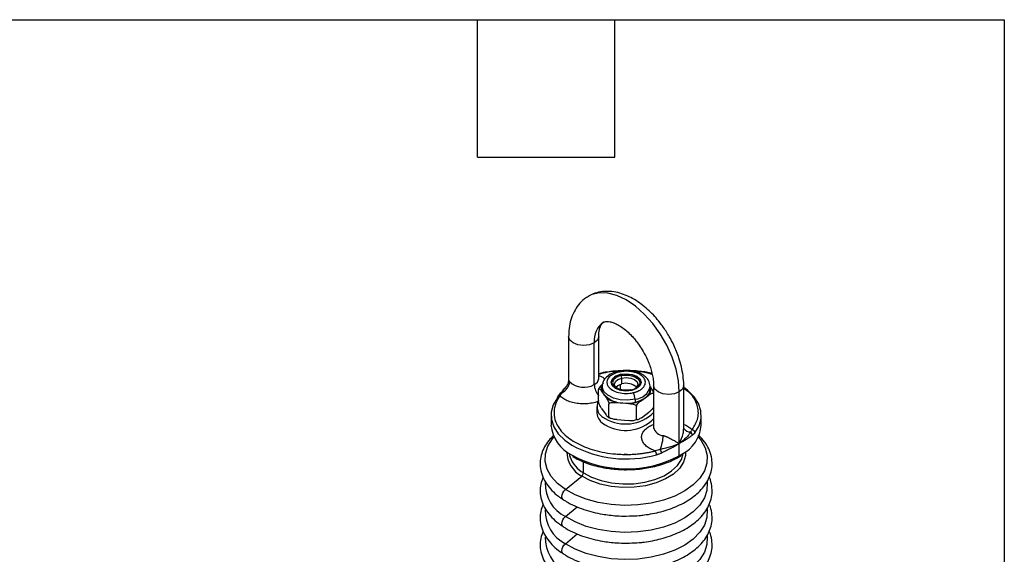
# Model space of a CAD drawing. Header units: millimetres. Extents: x 19 to 819, y 19 to 629.
# Tile 18 of 18: x 655 to 819, y 540 to 629. Entities that reach past the tile are written whole.
import ezdxf

# ---------------------------------------------------------------- set-up
doc = ezdxf.new("R2010")
doc.units = ezdxf.units.MM
doc.header["$LTSCALE"] = 3
doc.layers.add('TEXT', color=140, linetype='Continuous', lineweight=25)

msp = doc.modelspace()

# ---------------------------------------------------------------- linework, layer by layer
for p, q in [((746.681, 575.913), (746.681, 568.716)), ((750.949, 567.952), (750.949, 574.893)), ((751.681, 568.973), (751.681, 575.913)), ((755.323, 569.578), (755.323, 569.66)), ((755.527, 568.059), (755.527, 569.039)), ((758.752, 568.239), (758.752, 568.32)), ((751.68, 565.107), (751.68, 567.148)), ((752.174, 566.845), (752.539, 566.319)), ((752.252, 567.667), (752.253, 567.721)), ((752.252, 567.667), (752.252, 567.177)), ((755.323, 567.124), (755.323, 568.003)), ((756.273, 566.941), (757.089, 567.033)), ((760.252, 567.177), (760.252, 567.667)), ((760.331, 567.509), (760.252, 567.622)), ((760.823, 567.749), (760.823, 560.809)), ((765.091, 558.155), (765.091, 566.729)), ((765.823, 560.552), (765.823, 567.749)), ((745.277, 566.513), (744.87, 565.942)), ((752.539, 566.319), (752.904, 565.792)), ((757.739, 565.523), (757.739, 565.033)), ((758.79, 565.304), (759.397, 565.75)), ((759.397, 565.75), (760.004, 566.196)), ((751.352, 564.319), (751.352, 563.258)), ((752.174, 563.987), (752.904, 562.935)), ((753.397, 562.631), (753.397, 564.673)), ((754.711, 564.972), (755.683, 564.891)), ((755.683, 564.891), (756.655, 564.811)), ((757.969, 562.252), (757.969, 564.294)), ((743.752, 562.849), (743.752, 561.216)), ((754.711, 562.114), (756.655, 561.953)), ((758.79, 562.446), (760.004, 563.338)), ((768.752, 561.216), (768.752, 562.849)), ((765.845, 560.653), (765.823, 560.696)), ((765.091, 556.114), (765.091, 558.155)), ((755.916, 556.415), (756.417, 556.391)), ((765.091, 556.114), (765.502, 556.363)), ((749.139, 553.264), (749.139, 555.111)), ((746.142, 550.487), (748.868, 552.733)), ((746.142, 545.984), (748.115, 547.609)), ((756.252, 546.071), (756.793, 546.095)), ((746.142, 541.481), (748.115, 543.106)), ((756.252, 541.567), (756.793, 541.592))]:
    msp.add_line(p, q)
at = {"flags": 128}
for points in [[(765.091, 566.729), (764.957, 568.579), (764.558, 570.528), (763.907, 572.516), (763.023, 574.483), (761.934, 576.37), (760.672, 578.119), (759.275, 579.677), (757.787, 580.997), (756.252, 582.038), (754.717, 582.769), (753.229, 583.168), (751.833, 583.222), (750.571, 582.93), (749.99, 582.65)], [(750.949, 574.893), (750.138, 574.58), (749.181, 574.47), (748.224, 574.58), (747.413, 574.893), (746.871, 575.361), (746.681, 575.91)], [(751.681, 575.907), (751.491, 575.361), (750.949, 574.893)], [(754.868, 570.157), (754.897, 570.163), (754.949, 570.15), (755.005, 570.106), (755.063, 570.035)], [(757.181, 566.98), (756.223, 566.877), (755.268, 566.994), (754.464, 567.312), (753.931, 567.784), (753.752, 568.337), (753.954, 568.888), (754.505, 569.353), (755.323, 569.66)], [(754.302, 567.989), (754.302, 568.007), (754.46, 568.437), (754.89, 568.799), (755.527, 569.039)], [(755.323, 569.66), (756.282, 569.763), (757.236, 569.647), (758.041, 569.329), (758.573, 568.857), (758.752, 568.303), (758.55, 567.752), (757.999, 567.288), (757.181, 566.98)], [(758.751, 568.279), (758.573, 568.775), (758.041, 569.247), (757.236, 569.565), (756.282, 569.682), (755.323, 569.578)], [(755.527, 569.039), (756.275, 569.119), (757.02, 569.029), (757.647, 568.78), (758.062, 568.412), (758.202, 567.994)], [(757.739, 565.523), (756.519, 565.363), (755.272, 565.428), (754.122, 565.713), (753.18, 566.188), (752.539, 566.809), (752.261, 567.513), (752.252, 567.667)], [(754.533, 567.545), (754.89, 567.819), (755.527, 568.059)], [(758.202, 567.994), (758.202, 567.98), (758.045, 567.551), (757.615, 567.188), (756.977, 566.949)], [(757.02, 567.08), (757.027, 567.081), (757.046, 567.076), (757.067, 567.059), (757.089, 567.033)], [(765.091, 566.729), (764.28, 566.416), (763.323, 566.306), (762.367, 566.416), (761.555, 566.729), (761.014, 567.197), (760.823, 567.749), (760.823, 567.755)], [(765.823, 567.753), (765.823, 567.749), (765.633, 567.197), (765.091, 566.729)], [(767.69, 559.938), (768.383, 561.108), (768.72, 562.329), (768.691, 563.565), (768.297, 564.78), (767.549, 565.938), (766.47, 567.006), (765.823, 567.491)], [(744.815, 565.761), (744.122, 564.591), (743.785, 563.37), (743.814, 562.134), (744.208, 560.919), (744.955, 559.761), (746.034, 558.693), (747.231, 557.854)], [(746.142, 550.487), (744.806, 551.518), (743.783, 552.662), (743.1, 553.888), (742.776, 555.161), (742.819, 556.449), (743.229, 557.714), (743.994, 558.924), (744.242, 559.217)], [(768.263, 559.217), (768.721, 558.646), (769.404, 557.421), (769.728, 556.147), (769.685, 554.86), (769.275, 553.594), (768.51, 552.385), (767.411, 551.265), (766.007, 550.264), (764.337, 549.411), (762.447, 548.728), (760.388, 548.233), (758.216, 547.942), (755.99, 547.86), (753.771, 547.992), (751.62, 548.332), (749.596, 548.872), (747.753, 549.597), (746.142, 550.487)], [(746.776, 556.51), (746.839, 556.158), (746.914, 555.892)], [(766.103, 556.775), (766.096, 556.161), (765.79, 555.059), (765.118, 554.012), (764.104, 553.062), (762.789, 552.244), (761.223, 551.589), (759.466, 551.124), (757.585, 550.866), (755.653, 550.824), (753.744, 551), (751.932, 551.389), (750.285, 551.974), (748.868, 552.733)], [(749.139, 553.264), (750.504, 552.533), (752.09, 551.969), (753.836, 551.595), (755.675, 551.425), (757.536, 551.465), (759.348, 551.714), (761.041, 552.163), (762.549, 552.793), (763.816, 553.581), (764.792, 554.497), (765.44, 555.504), (765.728, 556.51)], [(745.777, 548.813), (745.711, 548.863), (745.588, 549.055), (745.545, 549.319), (745.588, 549.625), (745.711, 549.944), (745.902, 550.241), (746.142, 550.487)], [(769.707, 551.811), (769.728, 551.644), (769.685, 550.356), (769.275, 549.091), (768.51, 547.882), (767.411, 546.761), (766.007, 545.761), (764.337, 544.908), (762.447, 544.225), (760.388, 543.73), (758.216, 543.439), (755.99, 543.357), (753.771, 543.488), (751.62, 543.829), (749.596, 544.369), (747.753, 545.094), (746.142, 545.984)], [(769.707, 547.308), (769.728, 547.141), (769.685, 545.853), (769.275, 544.588), (768.51, 543.378), (767.411, 542.258), (766.007, 541.258), (764.337, 540.404), (762.447, 539.721), (760.388, 539.227), (758.216, 538.935), (755.99, 538.854), (753.771, 538.985), (751.62, 539.326), (749.596, 539.866), (747.753, 540.591), (746.142, 541.481)], [(745.777, 544.309), (745.711, 544.36), (745.588, 544.552), (745.545, 544.816), (745.588, 545.122), (745.711, 545.441), (745.902, 545.738), (746.142, 545.984)], [(769.707, 542.805), (769.728, 542.637), (769.685, 541.35), (769.275, 540.085), (768.51, 538.875), (767.411, 537.755), (766.007, 536.755), (764.337, 535.901), (762.447, 535.218), (760.388, 534.724), (758.216, 534.432), (755.99, 534.351), (753.771, 534.482), (751.62, 534.822), (749.596, 535.362), (747.753, 536.087), (746.142, 536.978)], [(745.777, 539.806), (745.711, 539.857), (745.588, 540.049), (745.545, 540.312), (745.588, 540.619), (745.711, 540.938), (745.902, 541.235), (746.142, 541.481)]]:
    msp.add_lwpolyline(points, dxfattribs=at)
for centre, radius, start, end in [((754.61, 575.304), 3.684, 124.78756, 186.4084), ((744.638, 568.619), 2.222, 294.32055, 355.52078), ((749.231, 570.938), 3.445, 226.35229, 299.90715), ((750.478, 569.063), 1.207, 292.97798, 355.70188), ((755.444, 567.834), 1.749, 93.9744, 165.2436), ((754.714, 569.033), 0.813, 0.3776, 30.35888), ((754.025, 568.096), 3.079, 182.68037, 220.41472), ((753.751, 567.2), 1.499, 180.89245, 216.03804), ((756.265, 565.534), 2.631, 48.49609, 106.27467), ((757.604, 568.219), 2.699, 272.86575, 348.77839), ((758.455, 567.285), 1.801, 301.53714, 356.58005), ((745.118, 565.767), 0.303, 144.24499, 181.08774), ((745.152, 565.706), 0.367, 70.82313, 139.58569), ((745.476, 566.346), 0.26, 72.70504, 139.20757), ((753.502, 564.293), 2.1, 150.18959, 250.09688), ((755.728, 569.168), 4.277, 221.77681, 269.39446), ((756.252, 571.609), 6.741, 265.15857, 282.74278), ((755.57, 565.509), 2.169, 0.3776, 30.35888), ((756.8, 569.481), 4.545, 281.91815, 304.83097), ((753.783, 563.487), 2.441, 185.38279, 245.93735), ((756.171, 568.004), 6.616, 239.238, 314.68592), ((756.171, 566.942), 6.616, 239.238, 314.68592), ((749.938, 561.813), 6.215, 185.51112, 244.35577), ((762.528, 561.214), 1.753, 193.36291, 266.13336), ((762.809, 561.681), 5.961, 296.8535, 355.5294), ((766.954, 561.424), 1.351, 215.02299, 269.85584), ((767.098, 559.884), 0.594, 5.24479, 76.92401), ((756.397, 559.584), 6.014, 336.20324, 358.86547), ((766.679, 559.568), 0.573, 354.68177, 61.75303), ((756.284, 574.73), 19.15, 241.78968, 285.17037), ((760.038, 556.236), 1.257, 0.49149, 32.9099), ((760.471, 556.056), 1.804, 17.3864, 37.62164), ((750.981, 556.796), 4.58, 180.27419, 242.52368), ((751.716, 557.702), 5.132, 200.65514, 239.85863), ((756.26, 572.815), 18.892, 241.50903, 297.86795), ((764.849, 556.086), 0.243, 302.44846, 6.52879), ((748.402, 553.305), 0.738, 309.12323, 356.77428), ((748.925, 551.474), 6.155, 178.88724, 243.12001), ((748.925, 546.971), 6.155, 178.88724, 243.12001), ((748.925, 542.468), 6.155, 178.88724, 243.12001)]:
    msp.add_arc(centre, radius, start, end)
for points, knots in [([(763.418, 575.968), (763.069, 576.535), (762.578, 577.334), (761.751, 578.425), (761.006, 579.306), (760.066, 580.262), (759.034, 581.15), (757.915, 581.942), (756.728, 582.602), (755.489, 583.1), (754.218, 583.407), (752.93, 583.501), (751.662, 583.339), (750.661, 583.045), (750.155, 582.714), (750.007, 582.617)], [0, 0, 0, 0, 0.105609, 0.1487579, 0.2198988, 0.293073, 0.3709947, 0.4517314, 0.534654, 0.6191798, 0.7046183, 0.7904373, 0.8765839, 0.963982, 1, 1, 1, 1]), ([(750.007, 582.617), (749.773, 582.486), (749.125, 582.12), (748.295, 581.241), (747.538, 580.068), (747.027, 578.746), (746.728, 577.355), (746.702, 576.373), (746.69, 575.911)], [0, 0, 0, 0, 0.1058439, 0.2937944, 0.4698698, 0.6514134, 0.8357789, 1, 1, 1, 1]), ([(751.686, 575.908), (751.691, 576.141), (751.702, 576.639), (751.825, 577.25), (752.003, 577.749), (752.217, 578.087), (752.369, 578.253), (752.479, 578.301), (752.514, 578.317)], [0, 0, 0, 0, 0.1525258, 0.3271824, 0.5049627, 0.6914133, 0.9017006, 1, 1, 1, 1]), ([(752.514, 578.317), (752.573, 578.352), (752.699, 578.428), (753.03, 578.476), (753.548, 578.433), (754.205, 578.24), (754.962, 577.878), (755.766, 577.351), (756.57, 576.683), (757.278, 575.968), (757.897, 575.237), (758.496, 574.439), (758.873, 573.82), (759.087, 573.468)], [0, 0, 0, 0, 0.0906861, 0.1974217, 0.2956283, 0.392798, 0.489079, 0.5846986, 0.6774191, 0.7679871, 0.8345025, 0.9057676, 1, 1, 1, 1]), ([(765.814, 567.752), (765.817, 567.804), (765.849, 568.346), (765.73, 569.413), (765.469, 570.911), (765.089, 572.253), (764.652, 573.452), (764.133, 574.659), (763.68, 575.488), (763.418, 575.968)], [0, 0, 0, 0, 0.0198139, 0.209525, 0.3886048, 0.5622521, 0.6884726, 0.8192522, 1, 1, 1, 1]), ([(759.087, 573.468), (759.335, 573.01), (759.683, 572.365), (760.086, 571.389), (760.373, 570.568), (760.623, 569.622), (760.774, 568.708), (760.835, 568.07), (760.82, 567.786), (760.818, 567.754)], [0, 0, 0, 0, 0.2343139, 0.3297671, 0.485905, 0.6445577, 0.8106562, 0.9792172, 1, 1, 1, 1]), ([(755.59, 570.245), (755.134, 570.233), (754.406, 570.212), (753.254, 570.068), (752.395, 569.937), (751.832, 569.795), (751.681, 569.757)], [0, 0, 0, 0, 0.3396599, 0.5428886, 0.8778954, 1, 1, 1, 1]), ([(754.804, 570.133), (754.8, 570.134), (753.721, 570.154), (752.699, 569.896), (751.681, 569.639)], [0, 0, 0, 0, 0.0039725, 1, 1, 1, 1]), ([(754.869, 570.157), (754.513, 570.047), (753.794, 569.824), (752.95, 569.227), (752.365, 568.491), (752.29, 567.943), (752.252, 567.667)], [0, 0, 0, 0, 0.2423642, 0.4911682, 0.7444403, 1, 1, 1, 1]), ([(755.063, 570.035), (754.275, 569.853), (753.644, 569.498), (752.976, 568.597), (752.966, 568.088), (753.597, 567.179), (754.213, 566.815), (755.773, 566.429), (756.654, 566.423), (757.442, 566.605)], [0, 0, 0, 0, 0.25, 0.25, 0.5, 0.5, 0.75, 0.75, 1, 1, 1, 1]), ([(760.252, 567.667), (760.199, 568.001), (760.114, 568.536), (759.611, 569.155), (759.022, 569.618), (758.21, 570.004), (757.2, 570.26), (756.028, 570.35), (755.264, 570.223), (754.869, 570.157)], [0, 0, 0, 0, 0.181233, 0.2900682, 0.4102525, 0.5414706, 0.6835205, 0.8363367, 1, 1, 1, 1]), ([(757.442, 566.605), (757.495, 566.618), (757.601, 566.644), (757.756, 566.688), (757.905, 566.737), (758.05, 566.791), (758.189, 566.849), (758.324, 566.911), (758.571, 567.039), (758.897, 567.256), (759.214, 567.588), (759.411, 567.95), (759.472, 568.318), (759.413, 568.676), (759.24, 569.011), (758.964, 569.322), (758.58, 569.605), (758.096, 569.847), (757.52, 570.03), (756.894, 570.144), (756.356, 570.174), (755.938, 570.162), (755.64, 570.136), (755.346, 570.096), (755.157, 570.055), (755.063, 570.035)], [0, 0, 0, 0, 0.0172809, 0.0344385, 0.0515226, 0.0685835, 0.0856718, 0.1028379, 0.1201315, 0.1850834, 0.2500888, 0.3150408, 0.3800462, 0.4400039, 0.5000144, 0.5599721, 0.6199826, 0.6849346, 0.7499399, 0.8148919, 0.8798973, 0.9100484, 0.9399357, 0.9698295, 1, 1, 1, 1]), ([(760.557, 569.818), (760.254, 569.883), (759.6, 570.023), (758.492, 570.167), (757.358, 570.262), (756.586, 570.272), (756.252, 570.277)], [0, 0, 0, 0, 0.2200307, 0.4740065, 0.7723101, 1, 1, 1, 1]), ([(760.605, 569.631), (759.906, 569.827), (759.001, 570.081), (758.012, 570.08), (757.786, 570.079)], [0, 0, 0, 0, 0.7711576, 1, 1, 1, 1]), ([(746.681, 568.72), (746.653, 568.484), (746.599, 568.024), (746.296, 567.679), (746.149, 567.512)], [0, 0, 0, 0, 0.5135749, 1, 1, 1, 1]), ([(746.692, 568.715), (746.688, 568.716), (746.667, 568.718), (746.72, 568.643), (746.812, 568.507), (746.854, 568.446)], [0, 0, 0, 0, 0.0982658, 0.5881979, 1, 1, 1, 1]), ([(751.681, 569.482), (751.873, 569.41), (752.292, 569.251), (752.595, 569.02), (752.76, 568.894)], [0, 0, 0, 0, 0.457132, 1, 1, 1, 1]), ([(751.708, 568.809), (751.711, 568.805), (751.724, 568.787), (751.674, 568.892), (751.686, 568.952), (751.689, 568.965)], [0, 0, 0, 0, 0.1985704, 0.8238235, 1, 1, 1, 1]), ([(755.416, 569.444), (755.164, 569.368), (754.776, 569.249), (754.393, 568.986), (754.17, 568.753), (754.031, 568.499), (753.974, 568.16), (754.113, 567.744), (754.509, 567.388), (754.956, 567.166), (755.361, 567.034), (755.8, 566.964), (756.115, 566.923), (756.269, 566.941), (756.273, 566.941)], [0, 0, 0, 0, 0.135736, 0.2096318, 0.2834414, 0.3573371, 0.4311466, 0.5668826, 0.7026187, 0.7765145, 0.850324, 0.9242197, 0.9980292, 1, 1, 1, 1]), ([(755.416, 569.444), (756.569, 569.711), (757.879, 569.387), (758.803, 568.056), (758.241, 567.299), (757.089, 567.033)], [0, 0, 0, 0, 0.5, 0.5, 1, 1, 1, 1]), ([(745.426, 566.593), (745.484, 566.668), (745.722, 566.98), (746.008, 567.244), (746.224, 567.444)], [0, 0, 0, 0, 0.2415636, 1, 1, 1, 1]), ([(745.554, 566.594), (745.634, 566.797), (745.772, 567.145), (746.052, 567.406), (746.169, 567.516)], [0, 0, 0, 0, 0.5800448, 1, 1, 1, 1]), ([(752.501, 568.159), (752.343, 568.043), (752.186, 567.922), (751.956, 567.684), (751.878, 567.595), (751.777, 567.439), (751.745, 567.383), (751.697, 567.264), (751.68, 567.201), (751.68, 567.148)], [0, 0, 0, 0, 0.5, 0.5, 0.75, 0.75, 0.875, 0.875, 1, 1, 1, 1]), ([(751.68, 567.148), (751.68, 567.201), (751.69, 567.238), (751.72, 567.278), (751.739, 567.284), (751.8, 567.278), (751.846, 567.244), (751.984, 567.112), (752.079, 566.982), (752.174, 566.845)], [0, 0, 0, 0, 0.125, 0.125, 0.25, 0.25, 0.5, 0.5, 1, 1, 1, 1]), ([(752.174, 566.845), (752.131, 567.072), (752.077, 567.354), (752.225, 567.618), (752.253, 567.669)], [0, 0, 0, 0, 0.80692383, 1, 1, 1, 1]), ([(756.252, 566.995), (756.001, 567.009), (755.652, 567.03), (755.204, 567.153), (754.885, 567.282), (754.597, 567.467), (754.401, 567.675), (754.303, 567.851), (754.318, 567.954), (754.323, 567.992)], [0, 0, 0, 0, 0.23470009, 0.32587611, 0.4689002, 0.60884724, 0.75299149, 0.9093976, 1, 1, 1, 1]), ([(757.02, 567.082), (757.011, 567.079), (756.782, 567.011), (756.512, 567.003), (756.252, 566.995)], [0, 0, 0, 0, 0.0364639, 1, 1, 1, 1]), ([(760.004, 566.196), (760.03, 566.23), (760.082, 566.298), (760.149, 566.404), (760.207, 566.51), (760.257, 566.618), (760.298, 566.728), (760.341, 566.876), (760.372, 567.062), (760.375, 567.286), (760.345, 567.435), (760.331, 567.509)], [0, 0, 0, 0, 0.0836227, 0.1668861, 0.2499759, 0.3330786, 0.4163809, 0.5000681, 0.6669095, 0.8330552, 1, 1, 1, 1]), ([(760.824, 566.39), (760.824, 566.443), (760.814, 566.508), (760.785, 566.634), (760.766, 566.694), (760.705, 566.864), (760.658, 566.963), (760.52, 567.229), (760.425, 567.373), (760.331, 567.509)], [0, 0, 0, 0, 0.125, 0.125, 0.25, 0.25, 0.5, 0.5, 1, 1, 1, 1]), ([(767.232, 560.463), (767.616, 561.107), (768.401, 562.425), (768.192, 564.543), (767.306, 566.253), (766.178, 567.059), (765.823, 567.312)], [0, 0, 0, 0, 0.2797789, 0.5726538, 0.8655286, 1, 1, 1, 1]), ([(745.272, 566.053), (745.226, 565.99), (745.132, 565.865), (745.005, 565.676), (744.887, 565.484), (744.779, 565.292), (744.68, 565.097), (744.592, 564.901), (744.514, 564.703), (744.446, 564.504), (744.388, 564.303), (744.314, 563.994), (744.253, 563.575), (744.246, 563.044), (744.31, 562.512), (744.49, 561.806), (744.89, 560.946), (745.626, 559.985), (746.583, 559.112), (747.737, 558.342), (749.071, 557.676), (750.582, 557.123), (752.247, 556.699), (753.737, 556.468), (754.959, 556.364), (755.881, 556.327), (756.801, 556.331), (757.645, 556.372), (758.411, 556.439), (759.1, 556.524), (759.777, 556.632), (760.444, 556.761), (760.877, 556.866), (761.094, 556.919)], [0, 0, 0, 0, 0.01228022, 0.02451862, 0.03672566, 0.04891187, 0.06108784, 0.07326419, 0.08545151, 0.09766041, 0.1099014, 0.12218494, 0.15396565, 0.18576497, 0.2179246, 0.25010306, 0.31439304, 0.37792665, 0.43895722, 0.50000644, 0.561037, 0.62208622, 0.68561984, 0.74990982, 0.78206945, 0.81424791, 0.84602862, 0.87782794, 0.90234406, 0.9267347, 0.95108436, 0.97547797, 1, 1, 1, 1]), ([(744.815, 565.761), (744.842, 565.797), (744.896, 565.868), (744.981, 565.984), (745.069, 566.107), (745.16, 566.237), (745.223, 566.328), (745.254, 566.374)], [0, 0, 0, 0, 0.1975635, 0.3959237, 0.5955063, 0.7967292, 1, 1, 1, 1]), ([(751.68, 565.189), (751.643, 565.172), (751.335, 565.027), (750.627, 564.863), (749.615, 564.729), (748.576, 564.743), (747.572, 564.889), (746.646, 565.167), (745.841, 565.556), (745.46, 565.889), (745.272, 566.053)], [0, 0, 0, 0, 0.0196903, 0.1613293, 0.3029684, 0.4408862, 0.5788041, 0.7204431, 0.8620821, 1, 1, 1, 1]), ([(752.174, 563.987), (752.079, 564.124), (751.985, 564.266), (751.846, 564.534), (751.799, 564.634), (751.739, 564.803), (751.72, 564.864), (751.69, 564.989), (751.68, 565.054), (751.68, 565.107)], [0, 0, 0, 0, 0.5, 0.5, 0.75, 0.75, 0.875, 0.875, 1, 1, 1, 1]), ([(752.904, 565.792), (752.942, 565.762), (753.019, 565.702), (753.144, 565.616), (753.274, 565.533), (753.411, 565.454), (753.555, 565.379), (753.755, 565.284), (754.019, 565.175), (754.355, 565.062), (754.592, 565.002), (754.711, 564.972)], [0, 0, 0, 0, 0.0836227, 0.1668861, 0.2499759, 0.3330786, 0.4163809, 0.5000681, 0.6669095, 0.8330552, 1, 1, 1, 1]), ([(752.904, 565.792), (752.999, 565.656), (753.093, 565.514), (753.232, 565.246), (753.278, 565.146), (753.339, 564.977), (753.358, 564.916), (753.387, 564.791), (753.397, 564.726), (753.397, 564.673)], [0, 0, 0, 0, 0.5, 0.5, 0.75, 0.75, 0.875, 0.875, 1, 1, 1, 1]), ([(753.397, 564.673), (753.397, 564.726), (753.424, 564.775), (753.502, 564.851), (753.553, 564.88), (753.715, 564.948), (753.838, 564.97), (754.206, 565.007), (754.459, 564.993), (754.711, 564.972)], [0, 0, 0, 0, 0.125, 0.125, 0.25, 0.25, 0.5, 0.5, 1, 1, 1, 1]), ([(756.655, 564.811), (756.72, 564.815), (756.849, 564.823), (757.04, 564.842), (757.229, 564.866), (757.416, 564.895), (757.601, 564.93), (757.844, 564.982), (758.139, 565.06), (758.477, 565.171), (758.685, 565.26), (758.79, 565.304)], [0, 0, 0, 0, 0.0836227, 0.1668861, 0.2499759, 0.3330786, 0.4163809, 0.5000681, 0.6669095, 0.8330552, 1, 1, 1, 1]), ([(757.969, 564.294), (757.969, 564.347), (757.986, 564.41), (758.035, 564.529), (758.066, 564.585), (758.168, 564.741), (758.244, 564.83), (758.474, 565.066), (758.632, 565.189), (758.79, 565.304)], [0, 0, 0, 0, 0.125, 0.125, 0.25, 0.25, 0.5, 0.5, 1, 1, 1, 1]), ([(760.004, 566.196), (760.161, 566.311), (760.318, 566.42), (760.549, 566.522), (760.626, 566.546), (760.727, 566.538), (760.759, 566.528), (760.808, 566.481), (760.824, 566.443), (760.824, 566.39)], [0, 0, 0, 0, 0.5, 0.5, 0.75, 0.75, 0.875, 0.875, 1, 1, 1, 1]), ([(756.655, 564.811), (756.907, 564.79), (757.159, 564.763), (757.528, 564.664), (757.652, 564.621), (757.814, 564.526), (757.865, 564.489), (757.943, 564.399), (757.969, 564.347), (757.969, 564.294)], [0, 0, 0, 0, 0.5, 0.5, 0.75, 0.75, 0.875, 0.875, 1, 1, 1, 1]), ([(760.824, 564.348), (760.824, 564.295), (760.808, 564.232), (760.758, 564.113), (760.727, 564.057), (760.625, 563.901), (760.549, 563.812), (760.319, 563.576), (760.161, 563.453), (760.004, 563.338)], [0, 0, 0, 0, 0.125, 0.125, 0.25, 0.25, 0.5, 0.5, 1, 1, 1, 1]), ([(753.397, 562.631), (753.397, 562.578), (753.387, 562.542), (753.358, 562.501), (753.339, 562.496), (753.278, 562.502), (753.232, 562.536), (753.094, 562.668), (752.999, 562.798), (752.904, 562.935)], [0, 0, 0, 0, 0.125, 0.125, 0.25, 0.25, 0.5, 0.5, 1, 1, 1, 1]), ([(753.272, 562.528), (753.31, 562.502), (753.463, 562.403), (753.657, 562.339), (753.802, 562.291)], [0, 0, 0, 0, 0.2551765, 1, 1, 1, 1]), ([(754.711, 562.114), (754.459, 562.135), (754.208, 562.162), (753.838, 562.261), (753.714, 562.304), (753.552, 562.399), (753.502, 562.436), (753.423, 562.526), (753.397, 562.578), (753.397, 562.631)], [0, 0, 0, 0, 0.5, 0.5, 0.75, 0.75, 0.875, 0.875, 1, 1, 1, 1]), ([(757.969, 562.252), (757.969, 562.199), (757.943, 562.151), (757.864, 562.074), (757.813, 562.045), (757.651, 561.977), (757.528, 561.955), (757.16, 561.918), (756.908, 561.932), (756.655, 561.953)], [0, 0, 0, 0, 0.125, 0.125, 0.25, 0.25, 0.5, 0.5, 1, 1, 1, 1]), ([(758.79, 562.446), (758.632, 562.331), (758.475, 562.222), (758.244, 562.12), (758.167, 562.096), (758.066, 562.104), (758.034, 562.114), (757.985, 562.161), (757.969, 562.199), (757.969, 562.252)], [0, 0, 0, 0, 0.5, 0.5, 0.75, 0.75, 0.875, 0.875, 1, 1, 1, 1]), ([(761.094, 556.919), (760.815, 557.025), (760.244, 557.243), (759.567, 557.705), (759.075, 558.248), (758.821, 558.839), (758.808, 559.432), (759.019, 560.008), (759.458, 560.547), (760.063, 561.008), (760.587, 561.225), (760.823, 561.323)], [0, 0, 0, 0, 0.1094675, 0.2239219, 0.3404997, 0.4560061, 0.5674156, 0.6755012, 0.7885821, 0.9048006, 1, 1, 1, 1]), ([(760.815, 560.816), (760.801, 560.733), (760.783, 560.622), (760.798, 560.646), (760.802, 560.653)], [0, 0, 0, 0, 0.7473743, 1, 1, 1, 1]), ([(765.091, 558.155), (765.362, 558.702), (765.754, 559.494), (765.799, 560.303), (765.813, 560.553)], [0, 0, 0, 0, 0.6912775, 1, 1, 1, 1]), ([(765.744, 561.356), (765.782, 561.346), (766.129, 561.244), (766.666, 560.947), (767.046, 560.622), (767.232, 560.463)], [0, 0, 0, 0, 0.0576801, 0.5393331, 1, 1, 1, 1]), ([(744.163, 559.487), (743.887, 559.204), (743.306, 558.607), (742.649, 557.592), (742.164, 556.463), (741.923, 555.243), (741.964, 553.935), (742.325, 552.642), (742.976, 551.427), (743.859, 550.344), (744.8, 549.47), (745.515, 549.008), (745.79, 548.831)], [0, 0, 0, 0, 0.0882118, 0.1858305, 0.2852383, 0.3877189, 0.4957546, 0.6131241, 0.7195973, 0.8267729, 0.9336226, 1, 1, 1, 1]), ([(756.793, 546.095), (757.332, 546.109), (758.162, 546.131), (759.45, 546.279), (760.674, 546.473), (762.077, 546.794), (763.47, 547.219), (764.827, 547.757), (766.104, 548.403), (767.27, 549.154), (768.3, 550.004), (769.17, 550.95), (769.858, 551.989), (770.339, 553.118), (770.582, 554.339), (770.54, 555.647), (770.182, 556.941), (769.517, 558.149), (768.87, 559.011), (768.372, 559.443), (768.249, 559.551)], [0, 0, 0, 0, 0.0550652, 0.0848526, 0.1339895, 0.1844925, 0.2381578, 0.2935924, 0.3502979, 0.4079329, 0.4663305, 0.5254116, 0.5852655, 0.6462165, 0.7090515, 0.7752926, 0.8472567, 0.9125397, 0.9782534, 1, 1, 1, 1]), ([(762.41, 559.465), (762.441, 559.458), (762.502, 559.443), (762.598, 559.415), (762.697, 559.382), (762.8, 559.345), (762.906, 559.303), (763.016, 559.258), (763.129, 559.208), (763.327, 559.117), (763.617, 558.973), (763.958, 558.793), (764.288, 558.611), (764.566, 558.455), (764.843, 558.297), (764.999, 558.208), (765.091, 558.155)], [0, 0, 0, 0, 0.0271063, 0.0551402, 0.084265, 0.1146267, 0.146354, 0.1795599, 0.2143428, 0.2507884, 0.3661697, 0.5004762, 0.6157822, 0.7502718, 0.8536695, 1, 1, 1, 1]), ([(766.951, 560.073), (766.941, 560.03), (766.922, 559.989), (766.881, 559.907), (766.858, 559.866), (766.782, 559.743), (766.725, 559.661), (766.538, 559.414), (766.393, 559.248), (765.912, 558.759), (765.525, 558.442), (765.091, 558.155)], [0, 0, 0, 0, 0.0625, 0.0625, 0.125, 0.125, 0.25, 0.25, 0.5, 0.5, 1, 1, 1, 1]), ([(767.25, 559.515), (767.225, 559.498), (767.17, 559.46), (767.076, 559.39), (766.963, 559.305), (766.827, 559.205), (766.669, 559.091), (766.486, 558.963), (766.263, 558.815), (765.973, 558.632), (765.584, 558.404), (765.267, 558.244), (765.091, 558.155)], [0, 0, 0, 0, 0.0438008, 0.0967357, 0.1588483, 0.230165, 0.3107033, 0.4004751, 0.4994891, 0.6243555, 0.7911937, 1, 1, 1, 1]), ([(767.69, 559.938), (767.663, 559.904), (767.608, 559.835), (767.523, 559.743), (767.435, 559.658), (767.344, 559.581), (767.282, 559.537), (767.25, 559.515)], [0, 0, 0, 0, 0.1975635, 0.3959237, 0.5955063, 0.7967292, 1, 1, 1, 1]), ([(765.091, 558.155), (764.656, 557.94), (764.174, 557.755), (763.386, 557.512), (763.113, 557.437), (762.686, 557.33), (762.541, 557.295), (762.314, 557.243), (762.236, 557.226), (762.076, 557.192), (761.994, 557.174), (761.9, 557.158)], [0, 0, 0, 0, 0.5, 0.5, 0.75, 0.75, 0.875, 0.875, 0.9375, 0.9375, 1, 1, 1, 1]), ([(765.091, 558.155), (765.009, 558.101), (764.853, 557.998), (764.62, 557.854), (764.404, 557.726), (764.205, 557.612), (764.025, 557.512), (763.864, 557.425), (763.631, 557.302), (763.333, 557.151), (762.976, 556.976), (762.668, 556.829), (762.412, 556.707), (762.26, 556.629), (762.193, 556.595)], [0, 0, 0, 0, 0.0945548, 0.1814082, 0.2605601, 0.3320106, 0.3957598, 0.451808, 0.5001554, 0.6362948, 0.7543083, 0.8542246, 0.9360919, 1, 1, 1, 1]), ([(747.361, 555.984), (747.393, 555.963), (747.802, 555.684), (748.736, 555.25), (750.108, 554.712), (751.497, 554.324), (752.774, 554.066), (754.011, 553.897), (755.147, 553.804), (755.918, 553.794), (756.252, 553.789)], [0, 0, 0, 0, 0.0145278, 0.18843288, 0.3571516, 0.51399991, 0.65314077, 0.76608605, 0.89874429, 1, 1, 1, 1]), ([(756.252, 553.789), (756.93, 553.807), (757.88, 553.831), (759.252, 553.995), (760.388, 554.187), (761.683, 554.5), (762.953, 554.916), (764.074, 555.379), (764.706, 555.74), (764.974, 555.893)], [0, 0, 0, 0, 0.2100858, 0.2946166, 0.4339589, 0.5768435, 0.7283329, 0.8844469, 1, 1, 1, 1]), ([(762.193, 556.595), (762.134, 556.565), (762.017, 556.506), (761.838, 556.427), (761.658, 556.357), (761.478, 556.296), (761.356, 556.263), (761.295, 556.247)], [0, 0, 0, 0, 0.2032708, 0.4044937, 0.6040763, 0.8024365, 1, 1, 1, 1]), ([(764.974, 555.893), (765.083, 555.947), (765.23, 556.02), (765.352, 556.109), (765.384, 556.132)], [0, 0, 0, 0, 0.7362725, 1, 1, 1, 1]), ([(742.444, 552.515), (742.361, 552.332), (742.102, 551.767), (741.931, 550.738), (741.961, 549.432), (742.326, 548.139), (742.976, 546.924), (743.859, 545.841), (744.8, 544.967), (745.515, 544.505), (745.79, 544.328)], [0, 0, 0, 0, 0.0639817, 0.1981854, 0.3396639, 0.4933655, 0.6327978, 0.7731499, 0.9130753, 1, 1, 1, 1]), ([(756.793, 541.592), (757.332, 541.606), (758.162, 541.628), (759.45, 541.776), (760.674, 541.97), (762.077, 542.291), (763.47, 542.716), (764.827, 543.254), (766.104, 543.9), (767.27, 544.651), (768.3, 545.501), (769.17, 546.447), (769.858, 547.485), (770.338, 548.615), (770.586, 549.837), (770.523, 551.139), (770.329, 552.069), (770.078, 552.531), (770.06, 552.564)], [0, 0, 0, 0, 0.0645718, 0.0995018, 0.1571218, 0.2163438, 0.2792741, 0.3442791, 0.4107744, 0.4783597, 0.5468393, 0.6161202, 0.6863076, 0.7577813, 0.8314644, 0.9091415, 0.9935296, 1, 1, 1, 1]), ([(745.79, 548.831), (745.946, 548.722), (746.515, 548.325), (747.663, 547.765), (749.173, 547.165), (750.725, 546.714), (752.144, 546.416), (753.466, 546.224), (754.789, 546.097), (755.738, 546.08), (756.252, 546.071)], [0, 0, 0, 0, 0.0603077, 0.2194986, 0.3746257, 0.5215987, 0.6583989, 0.7579172, 0.8687587, 1, 1, 1, 1]), ([(742.444, 548.012), (742.361, 547.829), (742.102, 547.264), (741.931, 546.234), (741.961, 544.929), (742.326, 543.636), (742.976, 542.421), (743.859, 541.338), (744.8, 540.464), (745.515, 540.002), (745.79, 539.825)], [0, 0, 0, 0, 0.06398168, 0.19818544, 0.33966387, 0.49336552, 0.63279781, 0.77314989, 0.9130753, 1, 1, 1, 1]), ([(756.793, 537.089), (757.332, 537.103), (758.162, 537.125), (759.45, 537.272), (760.674, 537.467), (762.077, 537.787), (763.47, 538.213), (764.827, 538.751), (766.104, 539.397), (767.27, 540.148), (768.3, 540.998), (769.17, 541.944), (769.858, 542.982), (770.338, 544.112), (770.586, 545.334), (770.523, 546.635), (770.329, 547.566), (770.078, 548.028), (770.06, 548.061)], [0, 0, 0, 0, 0.0645718, 0.0995018, 0.1571218, 0.2163438, 0.2792741, 0.3442791, 0.4107744, 0.4783597, 0.5468393, 0.6161202, 0.6863076, 0.7577813, 0.8314644, 0.9091415, 0.9935296, 1, 1, 1, 1]), ([(745.79, 544.328), (745.946, 544.219), (746.515, 543.822), (747.663, 543.262), (749.173, 542.662), (750.725, 542.211), (752.144, 541.913), (753.466, 541.721), (754.789, 541.594), (755.738, 541.577), (756.252, 541.567)], [0, 0, 0, 0, 0.0603077, 0.2194986, 0.3746257, 0.5215987, 0.6583989, 0.7579172, 0.8687587, 1, 1, 1, 1]), ([(742.444, 543.508), (742.361, 543.326), (742.102, 542.761), (741.931, 541.731), (741.961, 540.426), (742.326, 539.133), (742.976, 537.917), (743.859, 536.835), (744.8, 535.961), (745.515, 535.499), (745.79, 535.322)], [0, 0, 0, 0, 0.0639817, 0.1981854, 0.3396639, 0.4933655, 0.6327978, 0.7731499, 0.9130753, 1, 1, 1, 1]), ([(756.793, 532.586), (757.332, 532.6), (758.162, 532.622), (759.45, 532.769), (760.674, 532.963), (762.077, 533.284), (763.47, 533.71), (764.827, 534.248), (766.104, 534.894), (767.27, 535.645), (768.3, 536.495), (769.17, 537.441), (769.858, 538.479), (770.338, 539.609), (770.586, 540.83), (770.523, 542.132), (770.329, 543.063), (770.078, 543.525), (770.06, 543.557)], [0, 0, 0, 0, 0.06457182, 0.09950178, 0.15712181, 0.2163438, 0.27927405, 0.34427907, 0.41077442, 0.47835969, 0.54683928, 0.61612023, 0.68630757, 0.75778132, 0.83146437, 0.9091415, 0.99352965, 1, 1, 1, 1]), ([(745.79, 539.825), (745.946, 539.716), (746.515, 539.319), (747.663, 538.759), (749.173, 538.158), (750.725, 537.708), (752.144, 537.41), (753.466, 537.218), (754.789, 537.091), (755.738, 537.074), (756.252, 537.064)], [0, 0, 0, 0, 0.0603077, 0.2194986, 0.3746257, 0.5215987, 0.6583989, 0.7579172, 0.8687587, 1, 1, 1, 1])]:
    msp.add_open_spline(points, degree=3, knots=knots)
for points in [[(745.272, 566.053), (745.358, 566.209), (745.452, 566.39), (745.554, 566.594)], [(767.232, 560.463), (767.146, 560.306), (767.053, 560.178), (766.951, 560.073)], [(761.9, 557.158), (761.633, 557.049), (761.365, 556.969), (761.094, 556.919)]]:
    msp.add_open_spline(points, degree=3)
at = {"layer": 'TEXT'}
for p, q in [((19.05, 628.65), (819.15, 628.65)), ((731.52, 605.79), (731.52, 628.65)), ((754.38, 605.79), (754.38, 628.65)), ((819.15, 628.65), (819.15, 19.05)), ((731.52, 605.79), (754.38, 605.79))]:
    msp.add_line(p, q, dxfattribs=at)

doc.saveas('drawing.dxf')
